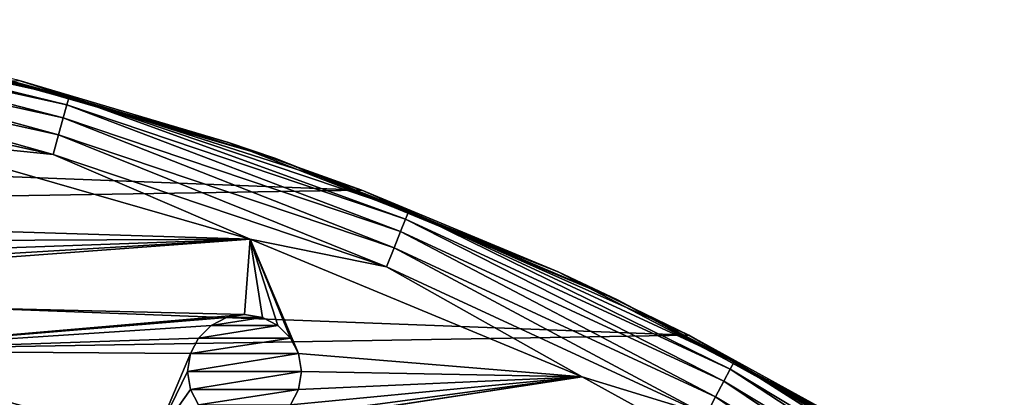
# Model space of a CAD drawing. Header units: millimetres. Extents: x -260 to -103, y -82 to 75.
# Tile 98 of 118: x -161 to -138, y 65 to 74. Entities that reach past the tile are written whole.
import ezdxf

# ---------------------------------------------------------------- set-up
doc = ezdxf.new("R2010")
doc.units = ezdxf.units.MM
doc.header["$LTSCALE"] = 65.185185
for name, color, linetype in [('10', 7, 'CONTINUOUS'), ('12', 7, 'CONTINUOUS'), ('182', 7, 'CONTINUOUS'), ('183', 7, 'CONTINUOUS'), ('213', 7, 'CONTINUOUS'), ('27', 7, 'CONTINUOUS'), ('43', 7, 'CONTINUOUS'), ('57', 7, 'CONTINUOUS'), ('58', 7, 'CONTINUOUS'), ('59', 7, 'CONTINUOUS'), ('73', 7, 'CONTINUOUS')]:
    doc.layers.add(name, color=color, linetype=linetype)

msp = doc.modelspace()

# ---------------------------------------------------------------- linework, layer by layer
at = {"layer": '10', "color": 1, "linetype": 'Continuous', "true_color": 0xff0c00}
msp.add_3dface([(-168.93, 65.6, -541.805), (-161.01, 63.723, -541.805), (-164.352, 64.562, -544.476), (-168.93, 65.6, -541.805)], dxfattribs=at)
at = {"layer": '12', "color": 1, "linetype": 'Continuous', "true_color": 0xff0c00}
msp.add_3dface([(-168.93, 65.6, -541.805), (-164.453, 64.146, -541.307), (-161.01, 63.723, -541.805), (-168.93, 65.6, -541.805)], dxfattribs=at)
at = {"layer": '182', "color": 1, "linetype": 'Continuous', "true_color": 0xff0c00}
for points in [[(-157.295, 65.731, -10.122), (-157.223, 65.303, -10.122), (-157.295, 65.731, -11.318), (-157.295, 65.731, -10.122)], [(-157.295, 65.731, -11.318), (-157.223, 65.303, -10.122), (-157.223, 65.303, -11.318), (-157.295, 65.731, -11.318)], [(-154.668, 65.303, -10.122), (-154.595, 65.731, -10.122), (-154.668, 65.303, -11.318), (-154.668, 65.303, -10.122)], [(-154.668, 65.303, -11.318), (-154.595, 65.731, -10.122), (-154.595, 65.731, -11.318), (-154.668, 65.303, -11.318)], [(-157.223, 65.303, -10.122), (-157.038, 64.939, -10.122), (-157.038, 64.939, -11.318), (-157.223, 65.303, -10.122)], [(-157.223, 65.303, -11.318), (-157.223, 65.303, -10.122), (-157.038, 64.939, -11.318), (-157.223, 65.303, -11.318)], [(-154.853, 64.939, -10.122), (-154.668, 65.303, -10.122), (-154.668, 65.303, -11.318), (-154.853, 64.939, -10.122)], [(-154.853, 64.939, -11.318), (-154.853, 64.939, -10.122), (-154.668, 65.303, -11.318), (-154.853, 64.939, -11.318)]]:
    msp.add_3dface(points, dxfattribs=at)
at = {"layer": '183', "color": 1, "linetype": 'Continuous', "true_color": 0xff0c00}
for points in [[(-156.374, 67.009, -10.122), (-156.738, 66.824, -10.122), (-156.738, 66.824, -11.318), (-156.374, 67.009, -10.122)], [(-156.374, 67.009, -11.318), (-156.374, 67.009, -10.122), (-156.738, 66.824, -11.318), (-156.374, 67.009, -11.318)], [(-155.945, 67.081, -10.122), (-156.374, 67.009, -10.122), (-155.945, 67.081, -11.318), (-155.945, 67.081, -10.122)], [(-155.945, 67.081, -11.318), (-156.374, 67.009, -10.122), (-156.374, 67.009, -11.318), (-155.945, 67.081, -11.318)], [(-155.517, 67.009, -10.122), (-155.945, 67.081, -10.122), (-155.517, 67.009, -11.318), (-155.517, 67.009, -10.122)], [(-155.517, 67.009, -11.318), (-155.945, 67.081, -10.122), (-155.945, 67.081, -11.318), (-155.517, 67.009, -11.318)], [(-155.153, 66.824, -10.122), (-155.517, 67.009, -10.122), (-155.517, 67.009, -11.318), (-155.153, 66.824, -10.122)], [(-155.153, 66.824, -11.318), (-155.153, 66.824, -10.122), (-155.517, 67.009, -11.318), (-155.153, 66.824, -11.318)], [(-156.738, 66.824, -10.122), (-157.038, 66.524, -10.122), (-157.038, 66.524, -11.318), (-156.738, 66.824, -10.122)], [(-156.738, 66.824, -11.318), (-156.738, 66.824, -10.122), (-157.038, 66.524, -11.318), (-156.738, 66.824, -11.318)], [(-154.853, 66.524, -10.122), (-155.153, 66.824, -10.122), (-155.153, 66.824, -11.318), (-154.853, 66.524, -10.122)], [(-154.853, 66.524, -11.318), (-154.853, 66.524, -10.122), (-155.153, 66.824, -11.318), (-154.853, 66.524, -11.318)], [(-157.038, 66.524, -10.122), (-157.223, 66.16, -10.122), (-157.223, 66.16, -11.318), (-157.038, 66.524, -10.122)], [(-157.038, 66.524, -11.318), (-157.038, 66.524, -10.122), (-157.223, 66.16, -11.318), (-157.038, 66.524, -11.318)], [(-154.668, 66.16, -10.122), (-154.853, 66.524, -10.122), (-154.853, 66.524, -11.318), (-154.668, 66.16, -10.122)], [(-154.668, 66.16, -11.318), (-154.668, 66.16, -10.122), (-154.853, 66.524, -11.318), (-154.668, 66.16, -11.318)], [(-157.223, 66.16, -10.122), (-157.295, 65.731, -10.122), (-157.223, 66.16, -11.318), (-157.223, 66.16, -10.122)], [(-157.295, 65.731, -10.122), (-157.295, 65.731, -11.318), (-157.223, 66.16, -11.318), (-157.295, 65.731, -10.122)], [(-154.595, 65.731, -10.122), (-154.668, 66.16, -10.122), (-154.595, 65.731, -11.318), (-154.595, 65.731, -10.122)], [(-154.595, 65.731, -11.318), (-154.668, 66.16, -10.122), (-154.668, 66.16, -11.318), (-154.595, 65.731, -11.318)]]:
    msp.add_3dface(points, dxfattribs=at)
at = {"layer": '213', "color": 1, "linetype": 'Continuous', "true_color": 0xff0c00}
for points in [[(-161.285, 72.622, -34.822), (-153.161, 70.027, -34.822), (-203.338, 71.943, -34.822), (-161.285, 72.622, -34.822)], [(-203.338, 71.943, -34.822), (-153.161, 70.027, -34.822), (-211.331, 69.095, -34.822), (-203.338, 71.943, -34.822)], [(-153.161, 70.027, -34.822), (-145.418, 66.59, -34.822), (-211.331, 69.095, -34.822), (-153.161, 70.027, -34.822)], [(-211.331, 69.095, -34.822), (-145.418, 66.59, -34.822), (-219.08, 65.355, -34.822), (-211.331, 69.095, -34.822)], [(-145.418, 66.59, -34.822), (-138.043, 62.309, -34.822), (-219.08, 65.355, -34.822), (-145.418, 66.59, -34.822)], [(-219.08, 65.355, -34.822), (-138.043, 62.309, -34.822), (-216.471, 60.811, -34.822), (-219.08, 65.355, -34.822)]]:
    msp.add_3dface(points, dxfattribs=at)
at = {"layer": '27', "color": 1, "linetype": 'Continuous', "true_color": 0xff0c00}
for points in [[(-156.327, 71.158, -33.322), (-161.285, 72.622, -34.822), (-164.42, 73.375, -33.322), (-156.327, 71.158, -33.322)], [(-153.161, 70.027, -34.822), (-161.285, 72.622, -34.822), (-156.327, 71.158, -33.322), (-153.161, 70.027, -34.822)], [(-148.516, 68.089, -33.322), (-153.161, 70.027, -34.822), (-156.327, 71.158, -33.322), (-148.516, 68.089, -33.322)], [(-145.418, 66.59, -34.822), (-153.161, 70.027, -34.822), (-148.516, 68.089, -33.322), (-145.418, 66.59, -34.822)], [(-141.078, 64.205, -33.322), (-145.418, 66.59, -34.822), (-148.516, 68.089, -33.322), (-141.078, 64.205, -33.322)], [(-138.043, 62.309, -34.822), (-145.418, 66.59, -34.822), (-141.078, 64.205, -33.322), (-138.043, 62.309, -34.822)]]:
    msp.add_3dface(points, dxfattribs=at)
at = {"layer": '43', "color": 1, "linetype": 'Continuous', "true_color": 0xff0c00}
for points in [[(-155.153, 66.824, -11.318), (-155.517, 67.009, -11.318), (-156.738, 66.824, -11.318), (-155.153, 66.824, -11.318)], [(-155.517, 67.009, -11.318), (-156.374, 67.009, -11.318), (-156.738, 66.824, -11.318), (-155.517, 67.009, -11.318)], [(-155.517, 67.009, -11.318), (-155.945, 67.081, -11.318), (-156.374, 67.009, -11.318), (-155.517, 67.009, -11.318)], [(-154.853, 66.524, -11.318), (-155.153, 66.824, -11.318), (-157.038, 66.524, -11.318), (-154.853, 66.524, -11.318)], [(-155.153, 66.824, -11.318), (-156.738, 66.824, -11.318), (-157.038, 66.524, -11.318), (-155.153, 66.824, -11.318)], [(-154.668, 66.16, -11.318), (-154.853, 66.524, -11.318), (-157.223, 66.16, -11.318), (-154.668, 66.16, -11.318)], [(-154.853, 66.524, -11.318), (-157.038, 66.524, -11.318), (-157.223, 66.16, -11.318), (-154.853, 66.524, -11.318)], [(-157.295, 65.731, -11.318), (-154.595, 65.731, -11.318), (-154.668, 66.16, -11.318), (-157.295, 65.731, -11.318)], [(-157.295, 65.731, -11.318), (-154.668, 66.16, -11.318), (-157.223, 66.16, -11.318), (-157.295, 65.731, -11.318)], [(-157.295, 65.731, -11.318), (-157.223, 65.303, -11.318), (-154.595, 65.731, -11.318), (-157.295, 65.731, -11.318)], [(-157.223, 65.303, -11.318), (-154.668, 65.303, -11.318), (-154.595, 65.731, -11.318), (-157.223, 65.303, -11.318)], [(-157.223, 65.303, -11.318), (-157.038, 64.939, -11.318), (-154.668, 65.303, -11.318), (-157.223, 65.303, -11.318)], [(-157.038, 64.939, -11.318), (-154.853, 64.939, -11.318), (-154.668, 65.303, -11.318), (-157.038, 64.939, -11.318)]]:
    msp.add_3dface(points, dxfattribs=at)
at = {"layer": '57', "color": 1, "linetype": 'Continuous', "true_color": 0xff0c00}
for points in [[(-155.811, 68.867, -10.122), (-164.046, 71.235, -10.122), (-172.722, 69.386, -10.122), (-155.811, 68.867, -10.122)], [(-172.816, 68.783, -10.122), (-155.811, 68.867, -10.122), (-172.722, 69.386, -10.122), (-172.816, 68.783, -10.122)], [(-174.021, 67.513, -10.122), (-155.811, 68.867, -10.122), (-173.489, 67.812, -10.122), (-174.021, 67.513, -10.122)], [(-155.811, 68.867, -10.122), (-174.021, 67.513, -10.122), (-155.945, 67.081, -10.122), (-155.811, 68.867, -10.122)], [(-173.489, 67.812, -10.122), (-155.811, 68.867, -10.122), (-173.079, 68.247, -10.122), (-173.489, 67.812, -10.122)], [(-173.079, 68.247, -10.122), (-155.811, 68.867, -10.122), (-172.816, 68.783, -10.122), (-173.079, 68.247, -10.122)], [(-155.517, 67.009, -10.122), (-155.811, 68.867, -10.122), (-155.945, 67.081, -10.122), (-155.517, 67.009, -10.122)], [(-147.944, 65.606, -10.122), (-155.811, 68.867, -10.122), (-154.668, 66.16, -10.122), (-147.944, 65.606, -10.122)], [(-154.668, 66.16, -10.122), (-155.811, 68.867, -10.122), (-154.853, 66.524, -10.122), (-154.668, 66.16, -10.122)], [(-154.853, 66.524, -10.122), (-155.811, 68.867, -10.122), (-155.153, 66.824, -10.122), (-154.853, 66.524, -10.122)], [(-155.153, 66.824, -10.122), (-155.811, 68.867, -10.122), (-155.517, 67.009, -10.122), (-155.153, 66.824, -10.122)], [(-174.021, 67.513, -10.122), (-165.912, 66.222, -10.122), (-155.945, 67.081, -10.122), (-174.021, 67.513, -10.122)], [(-155.945, 67.081, -10.122), (-165.912, 66.222, -10.122), (-156.374, 67.009, -10.122), (-155.945, 67.081, -10.122)], [(-156.374, 67.009, -10.122), (-165.912, 66.222, -10.122), (-156.738, 66.824, -10.122), (-156.374, 67.009, -10.122)], [(-156.738, 66.824, -10.122), (-165.912, 66.222, -10.122), (-157.038, 66.524, -10.122), (-156.738, 66.824, -10.122)], [(-157.038, 66.524, -10.122), (-165.912, 66.222, -10.122), (-157.223, 66.16, -10.122), (-157.038, 66.524, -10.122)], [(-165.912, 66.222, -10.122), (-158.112, 64.056, -10.122), (-157.223, 66.16, -10.122), (-165.912, 66.222, -10.122)], [(-157.223, 66.16, -10.122), (-158.112, 64.056, -10.122), (-157.295, 65.731, -10.122), (-157.223, 66.16, -10.122)], [(-154.595, 65.731, -10.122), (-147.944, 65.606, -10.122), (-154.668, 66.16, -10.122), (-154.595, 65.731, -10.122)], [(-157.295, 65.731, -10.122), (-158.112, 64.056, -10.122), (-157.223, 65.303, -10.122), (-157.295, 65.731, -10.122)], [(-140.446, 61.473, -10.122), (-147.944, 65.606, -10.122), (-155.945, 64.381, -10.122), (-140.446, 61.473, -10.122)], [(-155.945, 64.381, -10.122), (-147.944, 65.606, -10.122), (-155.517, 64.454, -10.122), (-155.945, 64.381, -10.122)], [(-155.517, 64.454, -10.122), (-147.944, 65.606, -10.122), (-155.153, 64.639, -10.122), (-155.517, 64.454, -10.122)], [(-155.153, 64.639, -10.122), (-147.944, 65.606, -10.122), (-154.853, 64.939, -10.122), (-155.153, 64.639, -10.122)], [(-154.853, 64.939, -10.122), (-147.944, 65.606, -10.122), (-154.668, 65.303, -10.122), (-154.853, 64.939, -10.122)], [(-147.944, 65.606, -10.122), (-154.595, 65.731, -10.122), (-154.668, 65.303, -10.122), (-147.944, 65.606, -10.122)], [(-157.223, 65.303, -10.122), (-158.112, 64.056, -10.122), (-157.038, 64.939, -10.122), (-157.223, 65.303, -10.122)]]:
    msp.add_3dface(points, dxfattribs=at)
at = {"layer": '58', "color": 1, "linetype": 'Continuous', "true_color": 0xff0c00}
for points in [[(-160.155, 72.044, -11.121), (-168.395, 74.063, -11.604), (-168.427, 73.865, -11.121), (-160.155, 72.044, -11.121)], [(-160.101, 72.237, -11.604), (-163.662, 73.206, -12.122), (-168.395, 74.063, -11.604), (-160.101, 72.237, -11.604)], [(-160.101, 72.237, -11.604), (-168.395, 74.063, -11.604), (-160.155, 72.044, -11.121), (-160.101, 72.237, -11.604)], [(-160.24, 71.738, -10.707), (-168.427, 73.865, -11.121), (-168.479, 73.551, -10.707), (-160.24, 71.738, -10.707)], [(-160.155, 72.044, -11.121), (-168.427, 73.865, -11.121), (-160.24, 71.738, -10.707), (-160.155, 72.044, -11.121)], [(-160.351, 71.338, -10.389), (-168.479, 73.551, -10.707), (-168.546, 73.142, -10.389), (-160.351, 71.338, -10.389)], [(-160.24, 71.738, -10.707), (-168.479, 73.551, -10.707), (-160.351, 71.338, -10.389), (-160.24, 71.738, -10.707)], [(-160.48, 70.872, -10.189), (-168.546, 73.142, -10.389), (-168.624, 72.665, -10.189), (-160.48, 70.872, -10.189)], [(-160.351, 71.338, -10.389), (-168.546, 73.142, -10.389), (-160.48, 70.872, -10.189), (-160.351, 71.338, -10.389)], [(-155.224, 70.782, -12.122), (-163.662, 73.206, -12.122), (-160.101, 72.237, -11.604), (-155.224, 70.782, -12.122)], [(-160.48, 70.872, -10.189), (-168.624, 72.665, -10.189), (-164.046, 71.235, -10.122), (-160.48, 70.872, -10.189)], [(-152.127, 69.34, -11.121), (-160.101, 72.237, -11.604), (-160.155, 72.044, -11.121), (-152.127, 69.34, -11.121)], [(-152.053, 69.525, -11.604), (-155.224, 70.782, -12.122), (-160.101, 72.237, -11.604), (-152.053, 69.525, -11.604)], [(-152.053, 69.525, -11.604), (-160.101, 72.237, -11.604), (-152.127, 69.34, -11.121), (-152.053, 69.525, -11.604)], [(-152.245, 69.044, -10.707), (-160.155, 72.044, -11.121), (-160.24, 71.738, -10.707), (-152.245, 69.044, -10.707)], [(-152.127, 69.34, -11.121), (-160.155, 72.044, -11.121), (-152.245, 69.044, -10.707), (-152.127, 69.34, -11.121)], [(-152.399, 68.658, -10.389), (-160.24, 71.738, -10.707), (-160.351, 71.338, -10.389), (-152.399, 68.658, -10.389)], [(-152.245, 69.044, -10.707), (-160.24, 71.738, -10.707), (-152.399, 68.658, -10.389), (-152.245, 69.044, -10.707)], [(-155.811, 68.867, -10.122), (-160.48, 70.872, -10.189), (-164.046, 71.235, -10.122), (-155.811, 68.867, -10.122)], [(-152.578, 68.21, -10.189), (-160.351, 71.338, -10.389), (-160.48, 70.872, -10.189), (-152.578, 68.21, -10.189)], [(-152.399, 68.658, -10.389), (-160.351, 71.338, -10.389), (-152.578, 68.21, -10.189), (-152.399, 68.658, -10.389)], [(-152.578, 68.21, -10.189), (-160.48, 70.872, -10.189), (-155.811, 68.867, -10.122), (-152.578, 68.21, -10.189)], [(-147.11, 67.431, -12.122), (-155.224, 70.782, -12.122), (-152.053, 69.525, -11.604), (-147.11, 67.431, -12.122)], [(-144.44, 65.783, -11.121), (-152.053, 69.525, -11.604), (-152.127, 69.34, -11.121), (-144.44, 65.783, -11.121)], [(-144.346, 65.96, -11.604), (-147.11, 67.431, -12.122), (-152.053, 69.525, -11.604), (-144.346, 65.96, -11.604)], [(-144.346, 65.96, -11.604), (-152.053, 69.525, -11.604), (-144.44, 65.783, -11.121), (-144.346, 65.96, -11.604)], [(-144.589, 65.502, -10.707), (-152.127, 69.34, -11.121), (-152.245, 69.044, -10.707), (-144.589, 65.502, -10.707)], [(-144.44, 65.783, -11.121), (-152.127, 69.34, -11.121), (-144.589, 65.502, -10.707), (-144.44, 65.783, -11.121)], [(-147.944, 65.606, -10.122), (-152.578, 68.21, -10.189), (-155.811, 68.867, -10.122), (-147.944, 65.606, -10.122)], [(-144.783, 65.135, -10.389), (-152.245, 69.044, -10.707), (-152.399, 68.658, -10.389), (-144.783, 65.135, -10.389)], [(-144.589, 65.502, -10.707), (-152.245, 69.044, -10.707), (-144.783, 65.135, -10.389), (-144.589, 65.502, -10.707)], [(-145.009, 64.708, -10.189), (-152.399, 68.658, -10.389), (-152.578, 68.21, -10.189), (-145.009, 64.708, -10.189)], [(-144.783, 65.135, -10.389), (-152.399, 68.658, -10.389), (-145.009, 64.708, -10.189), (-144.783, 65.135, -10.389)], [(-145.009, 64.708, -10.189), (-152.578, 68.21, -10.189), (-147.944, 65.606, -10.122), (-145.009, 64.708, -10.189)], [(-139.42, 63.195, -12.122), (-147.11, 67.431, -12.122), (-144.346, 65.96, -11.604), (-139.42, 63.195, -12.122)], [(-137.181, 61.416, -11.121), (-144.346, 65.96, -11.604), (-144.44, 65.783, -11.121), (-137.181, 61.416, -11.121)], [(-137.069, 61.581, -11.604), (-139.42, 63.195, -12.122), (-144.346, 65.96, -11.604), (-137.069, 61.581, -11.604)], [(-137.069, 61.581, -11.604), (-144.346, 65.96, -11.604), (-137.181, 61.416, -11.121), (-137.069, 61.581, -11.604)], [(-140.446, 61.473, -10.122), (-145.009, 64.708, -10.189), (-147.944, 65.606, -10.122), (-140.446, 61.473, -10.122)], [(-137.36, 61.152, -10.707), (-144.44, 65.783, -11.121), (-144.589, 65.502, -10.707), (-137.36, 61.152, -10.707)], [(-137.181, 61.416, -11.121), (-144.44, 65.783, -11.121), (-137.36, 61.152, -10.707), (-137.181, 61.416, -11.121)], [(-137.593, 60.809, -10.389), (-144.589, 65.502, -10.707), (-144.783, 65.135, -10.389), (-137.593, 60.809, -10.389)], [(-137.36, 61.152, -10.707), (-144.589, 65.502, -10.707), (-137.593, 60.809, -10.389), (-137.36, 61.152, -10.707)], [(-137.864, 60.409, -10.189), (-144.783, 65.135, -10.389), (-145.009, 64.708, -10.189), (-137.864, 60.409, -10.189)], [(-137.593, 60.809, -10.389), (-144.783, 65.135, -10.389), (-137.864, 60.409, -10.189), (-137.593, 60.809, -10.389)]]:
    msp.add_3dface(points, dxfattribs=at)
at = {"layer": '59', "color": 1, "linetype": 'Continuous', "true_color": 0xff0c00}
for points in [[(-156.327, 71.158, -33.322), (-164.42, 73.375, -33.322), (-163.662, 73.206, -12.122), (-156.327, 71.158, -33.322)], [(-155.224, 70.782, -12.122), (-156.327, 71.158, -33.322), (-163.662, 73.206, -12.122), (-155.224, 70.782, -12.122)], [(-148.516, 68.089, -33.322), (-156.327, 71.158, -33.322), (-155.224, 70.782, -12.122), (-148.516, 68.089, -33.322)], [(-147.11, 67.431, -12.122), (-148.516, 68.089, -33.322), (-155.224, 70.782, -12.122), (-147.11, 67.431, -12.122)], [(-141.078, 64.205, -33.322), (-148.516, 68.089, -33.322), (-147.11, 67.431, -12.122), (-141.078, 64.205, -33.322)], [(-139.42, 63.195, -12.122), (-141.078, 64.205, -33.322), (-147.11, 67.431, -12.122), (-139.42, 63.195, -12.122)]]:
    msp.add_3dface(points, dxfattribs=at)
at = {"layer": '73', "color": 1, "linetype": 'Continuous', "true_color": 0xff0c00}
for points in [[(-158.112, 64.056, -10.122), (-165.912, 66.222, -10.122), (-165.355, 65.576, -10.054), (-158.112, 64.056, -10.122)], [(-157.898, 62.926, -9.855), (-165.355, 65.576, -10.054), (-165.463, 65.105, -9.855), (-157.898, 62.926, -9.855)], [(-157.738, 63.382, -10.054), (-158.112, 64.056, -10.122), (-165.355, 65.576, -10.054), (-157.738, 63.382, -10.054)], [(-157.738, 63.382, -10.054), (-165.355, 65.576, -10.054), (-157.898, 62.926, -9.855), (-157.738, 63.382, -10.054)]]:
    msp.add_3dface(points, dxfattribs=at)

doc.saveas('drawing.dxf')
